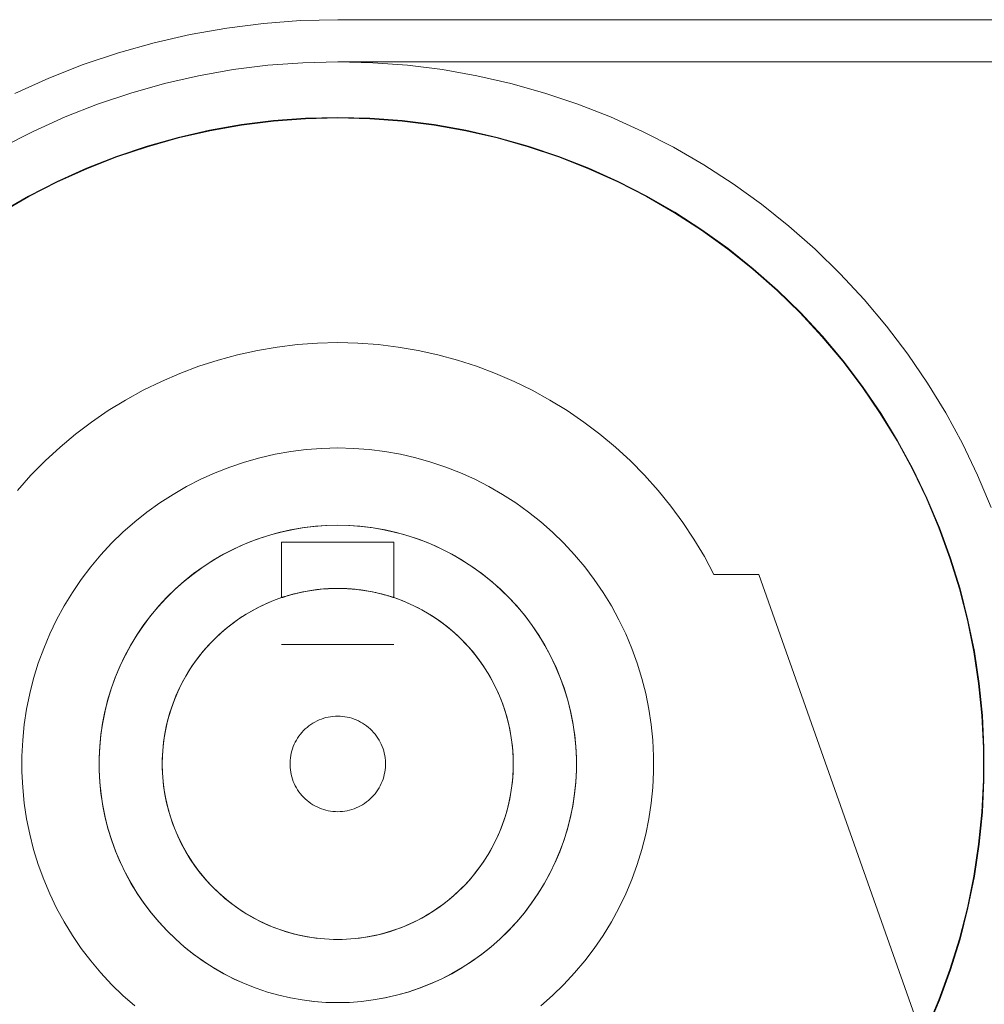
# Model space of a CAD drawing. Header units: millimetres. Extents: x -4395 to 65662, y -65530 to 6847.
# Tile 85 of 256: x 277 to 346, y -51776 to -51706. Entities that reach past the tile are written whole.
import ezdxf

# ---------------------------------------------------------------- set-up
doc = ezdxf.new("R2010")
doc.units = ezdxf.units.MM
doc.layers.add('R33_DET_lateral_C05', color=7, linetype='Continuous', lineweight=0)

msp = doc.modelspace()

# ---------------------------------------------------------------- linework, layer by layer
at = {"layer": 'R33_DET_lateral_C05'}
for p, q in [((292.101, -51706.592), (294.723, -51706.263)), ((294.723, -51706.263), (297.358, -51706.066)), ((300, -51706), (297.358, -51706.066)), ((300, -51706), (2800, -51706)), ((286.922, -51707.639), (289.498, -51707.051)), ((289.498, -51707.051), (292.101, -51706.592)), ((284.378, -51708.355), (286.922, -51707.639)), ((281.873, -51709.196), (284.378, -51708.355)), ((279.413, -51710.162), (281.873, -51709.196)), ((295.022, -51709.248), (297.508, -51709.062)), ((300, -51709), (297.508, -51709.062)), ((300, -51709), (302.492, -51709.062)), ((300, -51709), (2800, -51709)), ((302.492, -51709.062), (304.978, -51709.248)), ((290.093, -51709.991), (292.548, -51709.558)), ((292.548, -51709.558), (295.022, -51709.248)), ((304.978, -51709.248), (307.452, -51709.558)), ((307.452, -51709.558), (309.907, -51709.991)), ((277.004, -51711.249), (279.413, -51710.162)), ((285.262, -51711.221), (287.662, -51710.546)), ((287.662, -51710.546), (290.093, -51709.991)), ((309.907, -51709.991), (312.338, -51710.546)), ((312.338, -51710.546), (314.738, -51711.221)), ((282.899, -51712.015), (285.262, -51711.221)), ((314.738, -51711.221), (317.101, -51712.015)), ((280.578, -51712.926), (282.899, -51712.015)), ((317.101, -51712.015), (319.422, -51712.926)), ((278.306, -51713.952), (280.578, -51712.926)), ((293.138, -51713.474), (295.416, -51713.189)), ((293.144, -51713.514), (295.42, -51713.229)), ((295.416, -51713.189), (297.705, -51713.017)), ((295.42, -51713.229), (297.707, -51713.057)), ((300, -51712.96), (297.705, -51713.017)), ((300, -51713), (297.707, -51713.057)), ((300, -51712.96), (302.295, -51713.017)), ((300, -51713), (302.293, -51713.057)), ((302.293, -51713.057), (304.58, -51713.229)), ((302.295, -51713.017), (304.584, -51713.189)), ((304.58, -51713.229), (306.856, -51713.514)), ((304.584, -51713.189), (306.862, -51713.474)), ((319.422, -51712.926), (321.694, -51713.952)), ((276.087, -51715.089), (278.306, -51713.952)), ((288.639, -51714.384), (290.877, -51713.873)), ((288.649, -51714.422), (290.885, -51713.912)), ((290.877, -51713.873), (293.138, -51713.474)), ((290.885, -51713.912), (293.144, -51713.514)), ((306.856, -51713.514), (309.115, -51713.912)), ((306.862, -51713.474), (309.123, -51713.873)), ((309.115, -51713.912), (311.351, -51714.422)), ((309.123, -51713.873), (311.361, -51714.384)), ((321.694, -51713.952), (323.913, -51715.089)), ((286.429, -51715.005), (288.639, -51714.384)), ((286.441, -51715.044), (288.649, -51714.422)), ((311.351, -51714.422), (313.559, -51715.044)), ((311.361, -51714.384), (313.571, -51715.005)), ((284.253, -51715.737), (286.429, -51715.005)), ((284.267, -51715.774), (286.441, -51715.044)), ((313.559, -51715.044), (315.733, -51715.774)), ((313.571, -51715.005), (315.747, -51715.737)), ((323.913, -51715.089), (326.072, -51716.335)), ((282.116, -51716.575), (284.253, -51715.737)), ((282.132, -51716.612), (284.267, -51715.774)), ((315.733, -51715.774), (317.868, -51716.612)), ((315.747, -51715.737), (317.884, -51716.575)), ((280.024, -51717.519), (282.116, -51716.575)), ((280.041, -51717.555), (282.132, -51716.612)), ((317.868, -51716.612), (319.959, -51717.555)), ((317.884, -51716.575), (319.976, -51717.519)), ((326.072, -51716.335), (328.166, -51717.688)), ((277.981, -51718.567), (280.024, -51717.519)), ((278, -51718.602), (280.041, -51717.555)), ((319.959, -51717.555), (322, -51718.602)), ((319.976, -51717.519), (322.019, -51718.567)), ((328.166, -51717.688), (330.19, -51719.143)), ((275.993, -51719.714), (277.981, -51718.567)), ((276.014, -51719.749), (278, -51718.602)), ((322, -51718.602), (323.986, -51719.749)), ((322.019, -51718.567), (324.007, -51719.714)), ((324.007, -51719.714), (325.935, -51720.96)), ((330.19, -51719.143), (332.139, -51720.698)), ((323.986, -51719.749), (325.913, -51720.993)), ((325.913, -51720.993), (327.775, -51722.332)), ((325.935, -51720.96), (327.799, -51722.3)), ((332.139, -51720.698), (334.009, -51722.347)), ((327.775, -51722.332), (329.568, -51723.762)), ((327.799, -51722.3), (329.594, -51723.731)), ((334.009, -51722.347), (335.793, -51724.088)), ((329.568, -51723.762), (331.288, -51725.28)), ((329.594, -51723.731), (331.315, -51725.25)), ((335.793, -51724.088), (337.489, -51725.916)), ((331.288, -51725.28), (332.93, -51726.881)), ((331.315, -51725.25), (332.959, -51726.853)), ((337.489, -51725.916), (339.092, -51727.826)), ((332.93, -51726.881), (334.49, -51728.562)), ((332.959, -51726.853), (334.52, -51728.536)), ((339.092, -51727.826), (340.597, -51729.813)), ((334.49, -51728.562), (335.964, -51730.319)), ((334.52, -51728.536), (335.996, -51730.295)), ((292.869, -51729.86), (294.275, -51729.551)), ((294.275, -51729.551), (295.695, -51729.311)), ((295.695, -51729.311), (297.124, -51729.138)), ((297.124, -51729.138), (298.561, -51729.035)), ((298.561, -51729.035), (300, -51729)), ((300, -51729), (301.439, -51729.035)), ((301.439, -51729.035), (302.876, -51729.138)), ((302.876, -51729.138), (304.305, -51729.311)), ((304.305, -51729.311), (305.725, -51729.551)), ((305.725, -51729.551), (307.131, -51729.86)), ((290.108, -51730.678), (291.479, -51730.236)), ((291.479, -51730.236), (292.869, -51729.86)), ((307.131, -51729.86), (308.521, -51730.236)), ((308.521, -51730.236), (309.892, -51730.678)), ((340.597, -51729.813), (342.001, -51731.873)), ((288.761, -51731.185), (290.108, -51730.678)), ((309.892, -51730.678), (311.239, -51731.185)), ((335.964, -51730.319), (337.349, -51732.148)), ((335.996, -51730.295), (337.382, -51732.124)), ((287.439, -51731.756), (288.761, -51731.185)), ((311.239, -51731.185), (312.561, -51731.756)), ((286.146, -51732.39), (287.439, -51731.756)), ((312.561, -51731.756), (313.854, -51732.39)), ((337.349, -51732.148), (338.641, -51734.043)), ((337.382, -51732.124), (338.675, -51734.021)), ((342.001, -51731.873), (343.301, -51734)), ((284.885, -51733.086), (286.146, -51732.39)), ((313.854, -51732.39), (315.115, -51733.086)), ((283.659, -51733.841), (284.885, -51733.086)), ((315.115, -51733.086), (316.341, -51733.841)), ((282.471, -51734.654), (283.659, -51733.841)), ((316.341, -51733.841), (317.529, -51734.654)), ((338.641, -51734.043), (339.837, -51736)), ((338.675, -51734.021), (339.872, -51735.98)), ((343.301, -51734), (344.494, -51736.189)), ((281.323, -51735.523), (282.471, -51734.654)), ((317.529, -51734.654), (318.677, -51735.523)), ((280.218, -51736.446), (281.323, -51735.523)), ((318.677, -51735.523), (319.782, -51736.446)), ((279.159, -51737.421), (280.218, -51736.446)), ((297.76, -51736.612), (298.878, -51736.528)), ((300, -51736.5), (298.878, -51736.528)), ((300, -51736.5), (301.122, -51736.528)), ((301.122, -51736.528), (302.24, -51736.612)), ((319.782, -51736.446), (320.841, -51737.421)), ((339.837, -51736), (340.934, -51738.014)), ((339.872, -51735.98), (340.97, -51737.996)), ((344.494, -51736.189), (345.575, -51738.436)), ((293.368, -51737.5), (294.448, -51737.196)), ((294.448, -51737.196), (295.542, -51736.946)), ((295.542, -51736.946), (296.647, -51736.751)), ((296.647, -51736.751), (297.76, -51736.612)), ((302.24, -51736.612), (303.353, -51736.751)), ((303.353, -51736.751), (304.458, -51736.946)), ((304.458, -51736.946), (305.552, -51737.196)), ((305.552, -51737.196), (306.632, -51737.5)), ((278.147, -51738.446), (279.159, -51737.421)), ((291.26, -51738.267), (292.305, -51737.857)), ((292.305, -51737.857), (293.368, -51737.5)), ((306.632, -51737.5), (307.695, -51737.857)), ((307.695, -51737.857), (308.74, -51738.267)), ((320.841, -51737.421), (321.853, -51738.446)), ((277.186, -51739.519), (278.147, -51738.446)), ((290.238, -51738.728), (291.26, -51738.267)), ((308.74, -51738.267), (309.762, -51738.728)), ((321.853, -51738.446), (322.814, -51739.519)), ((340.934, -51738.014), (341.929, -51740.081)), ((340.97, -51737.996), (341.966, -51740.064)), ((345.575, -51738.436), (346.544, -51740.733)), ((288.268, -51739.801), (289.239, -51739.24)), ((289.239, -51739.24), (290.238, -51738.728)), ((309.762, -51738.728), (310.761, -51739.24)), ((310.761, -51739.24), (311.732, -51739.801)), ((287.325, -51740.41), (288.268, -51739.801)), ((311.732, -51739.801), (312.675, -51740.41)), ((322.814, -51739.519), (323.722, -51740.636)), ((341.966, -51740.064), (342.857, -51742.18)), ((286.414, -51741.065), (287.325, -51740.41)), ((312.675, -51740.41), (313.586, -51741.065)), ((323.722, -51740.636), (324.576, -51741.795)), ((341.929, -51740.081), (342.82, -51742.194)), ((285.537, -51741.764), (286.414, -51741.065)), ((313.586, -51741.065), (314.463, -51741.764)), ((284.696, -51742.506), (285.537, -51741.764)), ((296.845, -51742.295), (297.628, -51742.166)), ((297.466, -51742.19), (298.307, -51742.084)), ((297.628, -51742.166), (298.416, -51742.074)), ((298.307, -51742.084), (299.153, -51742.021)), ((298.416, -51742.074), (299.207, -51742.019)), ((300, -51742), (299.153, -51742.021)), ((300, -51742), (299.207, -51742.019)), ((300, -51742), (300.793, -51742.019)), ((300, -51742), (300.847, -51742.021)), ((300.793, -51742.019), (301.584, -51742.074)), ((300.847, -51742.021), (301.693, -51742.084)), ((301.584, -51742.074), (302.372, -51742.166)), ((301.693, -51742.084), (302.534, -51742.19)), ((302.372, -51742.166), (303.155, -51742.295)), ((314.463, -51741.764), (315.304, -51742.506)), ((324.576, -51741.795), (325.373, -51742.994)), ((283.893, -51743.29), (284.696, -51742.506)), ((294.186, -51743.025), (294.989, -51742.755)), ((294.546, -51742.899), (295.303, -51742.662)), ((294.989, -51742.755), (295.805, -51742.526)), ((295.303, -51742.662), (296.07, -51742.461)), ((295.805, -51742.526), (296.632, -51742.337)), ((296.07, -51742.461), (296.845, -51742.295)), ((296.632, -51742.337), (297.466, -51742.19)), ((302.534, -51742.19), (303.368, -51742.337)), ((303.155, -51742.295), (303.93, -51742.461)), ((303.368, -51742.337), (304.195, -51742.526)), ((303.93, -51742.461), (304.697, -51742.662)), ((304.195, -51742.526), (305.011, -51742.755)), ((304.697, -51742.662), (305.454, -51742.899)), ((305.011, -51742.755), (305.814, -51743.025)), ((315.304, -51742.506), (316.107, -51743.29)), ((342.82, -51742.194), (343.605, -51744.35)), ((342.857, -51742.18), (343.643, -51744.337)), ((283.13, -51744.112), (283.893, -51743.29)), ((292.352, -51743.817), (293.069, -51743.477)), ((292.624, -51743.684), (293.397, -51743.335)), ((293.069, -51743.477), (293.801, -51743.171)), ((293.397, -51743.335), (294.186, -51743.025)), ((293.801, -51743.171), (294.546, -51742.899)), ((296, -51747.157), (296, -51743.2)), ((304, -51743.2), (296, -51743.2)), ((304, -51747.157), (304, -51743.2)), ((305.454, -51742.899), (306.199, -51743.171)), ((305.814, -51743.025), (306.603, -51743.335)), ((306.199, -51743.171), (306.931, -51743.477)), ((306.603, -51743.335), (307.376, -51743.684)), ((306.931, -51743.477), (307.648, -51743.817)), ((316.107, -51743.29), (316.87, -51744.112)), ((325.373, -51742.994), (326.112, -51744.23)), ((282.409, -51744.971), (283.13, -51744.112)), ((290.971, -51744.596), (291.653, -51744.19)), ((291.136, -51744.494), (291.87, -51744.07)), ((291.653, -51744.19), (292.352, -51743.817)), ((291.87, -51744.07), (292.624, -51743.684)), ((307.376, -51743.684), (308.13, -51744.07)), ((307.648, -51743.817), (308.347, -51744.19)), ((308.13, -51744.07), (308.864, -51744.494)), ((308.347, -51744.19), (309.029, -51744.596)), ((316.87, -51744.112), (317.591, -51744.971)), ((326.791, -51745.5), (326.112, -51744.23)), ((281.731, -51745.866), (282.409, -51744.971)), ((289.735, -51745.449), (290.424, -51744.954)), ((290.309, -51745.033), (290.971, -51744.596)), ((290.424, -51744.954), (291.136, -51744.494)), ((308.864, -51744.494), (309.576, -51744.954)), ((309.029, -51744.596), (309.691, -51745.033)), ((309.576, -51744.954), (310.265, -51745.449)), ((317.591, -51744.971), (318.269, -51745.866)), ((343.605, -51744.35), (344.281, -51746.541)), ((343.643, -51744.337), (344.319, -51746.531)), ((289.009, -51746.031), (289.668, -51745.5)), ((289.073, -51745.977), (289.735, -51745.449)), ((289.668, -51745.5), (290.309, -51745.033)), ((310.332, -51745.5), (309.691, -51745.033)), ((310.265, -51745.449), (310.927, -51745.977)), ((310.332, -51745.5), (310.991, -51746.031)), ((326.791, -51745.5), (330, -51745.5)), ((342, -51779.5), (330, -51745.5)), ((281.099, -51746.793), (281.731, -51745.866)), ((288.378, -51746.594), (289.009, -51746.031)), ((288.437, -51746.538), (289.073, -51745.977)), ((310.927, -51745.977), (311.563, -51746.538)), ((310.991, -51746.031), (311.622, -51746.594)), ((318.269, -51745.866), (318.901, -51746.793)), ((280.514, -51747.75), (281.099, -51746.793)), ((287.775, -51747.187), (288.378, -51746.594)), ((287.83, -51747.13), (288.437, -51746.538)), ((295.725, -51747.254), (296.316, -51747.055)), ((296.191, -51747.095), (296.25, -51747.076)), ((296.24, -51747.079), (296.199, -51747.092)), ((296.285, -51747.065), (296.24, -51747.079)), ((296.25, -51747.076), (296.316, -51747.055)), ((296.334, -51747.05), (296.285, -51747.065)), ((296.316, -51747.055), (296.916, -51746.887)), ((296.316, -51747.055), (296.391, -51747.032)), ((296.387, -51747.034), (296.334, -51747.05)), ((296.444, -51747.017), (296.387, -51747.034)), ((296.391, -51747.032), (296.474, -51747.008)), ((296.505, -51746.999), (296.444, -51747.017)), ((296.474, -51747.008), (296.566, -51746.981)), ((296.57, -51746.98), (296.505, -51746.999)), ((296.566, -51746.981), (296.665, -51746.953)), ((296.639, -51746.96), (296.57, -51746.98)), ((296.713, -51746.94), (296.639, -51746.96)), ((296.665, -51746.953), (296.773, -51746.924)), ((296.79, -51746.919), (296.713, -51746.94)), ((296.773, -51746.924), (296.89, -51746.893)), ((296.872, -51746.898), (296.79, -51746.919)), ((296.958, -51746.876), (296.872, -51746.898)), ((296.89, -51746.893), (297.016, -51746.861)), ((296.916, -51746.887), (297.523, -51746.748)), ((297.049, -51746.853), (296.958, -51746.876)), ((297.016, -51746.861), (297.151, -51746.829)), ((297.143, -51746.831), (297.049, -51746.853)), ((297.243, -51746.808), (297.143, -51746.831)), ((297.151, -51746.829), (297.295, -51746.796)), ((297.348, -51746.785), (297.243, -51746.808)), ((297.295, -51746.796), (297.433, -51746.766)), ((297.457, -51746.761), (297.348, -51746.785)), ((297.433, -51746.766), (297.563, -51746.74)), ((297.573, -51746.738), (297.457, -51746.761)), ((297.523, -51746.748), (298.137, -51746.64)), ((297.563, -51746.74), (297.7, -51746.713)), ((297.693, -51746.715), (297.573, -51746.738)), ((297.818, -51746.692), (297.693, -51746.715)), ((297.7, -51746.713), (297.843, -51746.688)), ((297.948, -51746.67), (297.818, -51746.692)), ((297.843, -51746.688), (297.992, -51746.662)), ((298.083, -51746.648), (297.948, -51746.67)), ((297.992, -51746.662), (298.147, -51746.638)), ((298.222, -51746.627), (298.083, -51746.648)), ((298.137, -51746.64), (298.755, -51746.562)), ((298.147, -51746.638), (298.308, -51746.615)), ((298.366, -51746.607), (298.222, -51746.627)), ((298.308, -51746.615), (298.476, -51746.593)), ((298.514, -51746.589), (298.366, -51746.607)), ((298.476, -51746.593), (298.649, -51746.573)), ((298.666, -51746.571), (298.514, -51746.589)), ((298.649, -51746.573), (298.828, -51746.555)), ((298.822, -51746.556), (298.666, -51746.571)), ((298.755, -51746.562), (299.377, -51746.516)), ((298.981, -51746.542), (298.822, -51746.556)), ((298.828, -51746.555), (299.013, -51746.539)), ((299.144, -51746.529), (298.981, -51746.542)), ((299.013, -51746.539), (299.183, -51746.527)), ((299.31, -51746.519), (299.144, -51746.529)), ((299.183, -51746.527), (299.339, -51746.517)), ((299.479, -51746.511), (299.31, -51746.519)), ((299.339, -51746.517), (299.497, -51746.51)), ((300, -51746.5), (299.377, -51746.516)), ((299.65, -51746.505), (299.479, -51746.511)), ((299.497, -51746.51), (299.657, -51746.505)), ((299.657, -51746.505), (299.818, -51746.501)), ((299.818, -51746.501), (299.909, -51746.5)), ((300, -51746.5), (299.824, -51746.501)), ((300, -51746.5), (299.909, -51746.5)), ((300, -51746.5), (300.176, -51746.501)), ((300, -51746.5), (300.623, -51746.516)), ((300, -51746.5), (300.085, -51746.5)), ((300.17, -51746.501), (300.085, -51746.5)), ((300.332, -51746.504), (300.17, -51746.501)), ((300.176, -51746.501), (300.351, -51746.505)), ((300.492, -51746.51), (300.332, -51746.504)), ((300.351, -51746.505), (300.525, -51746.511)), ((300.65, -51746.517), (300.492, -51746.51)), ((300.525, -51746.511), (300.696, -51746.519)), ((300.623, -51746.516), (301.245, -51746.562)), ((300.806, -51746.526), (300.65, -51746.517)), ((300.696, -51746.519), (300.865, -51746.53)), ((300.976, -51746.538), (300.806, -51746.526)), ((300.865, -51746.53), (301.03, -51746.543)), ((301.161, -51746.554), (300.976, -51746.538)), ((301.03, -51746.543), (301.193, -51746.557)), ((301.341, -51746.572), (301.161, -51746.554)), ((301.193, -51746.557), (301.351, -51746.573)), ((301.245, -51746.562), (301.863, -51746.64)), ((301.516, -51746.592), (301.341, -51746.572)), ((301.351, -51746.573), (301.505, -51746.591)), ((301.505, -51746.591), (301.655, -51746.61)), ((301.686, -51746.614), (301.516, -51746.592)), ((301.655, -51746.61), (301.799, -51746.63)), ((301.85, -51746.638), (301.686, -51746.614)), ((301.799, -51746.63), (301.939, -51746.651)), ((302.007, -51746.662), (301.85, -51746.638)), ((301.863, -51746.64), (302.477, -51746.748)), ((301.939, -51746.651), (302.073, -51746.673)), ((302.158, -51746.688), (302.007, -51746.662)), ((302.073, -51746.673), (302.202, -51746.696)), ((302.303, -51746.714), (302.158, -51746.688)), ((302.202, -51746.696), (302.327, -51746.718)), ((302.441, -51746.741), (302.303, -51746.714)), ((302.327, -51746.718), (302.446, -51746.742)), ((302.571, -51746.767), (302.441, -51746.741)), ((302.446, -51746.742), (302.561, -51746.765)), ((302.477, -51746.748), (303.084, -51746.887)), ((302.561, -51746.765), (302.671, -51746.789)), ((302.708, -51746.797), (302.571, -51746.767)), ((302.671, -51746.789), (302.776, -51746.812)), ((302.852, -51746.83), (302.708, -51746.797)), ((302.776, -51746.812), (302.877, -51746.835)), ((302.986, -51746.862), (302.852, -51746.83)), ((302.877, -51746.835), (302.972, -51746.859)), ((302.972, -51746.859), (303.064, -51746.881)), ((303.112, -51746.893), (302.986, -51746.862)), ((303.064, -51746.881), (303.15, -51746.904)), ((303.084, -51746.887), (303.684, -51747.055)), ((303.228, -51746.924), (303.112, -51746.893)), ((303.15, -51746.904), (303.233, -51746.925)), ((303.336, -51746.953), (303.228, -51746.924)), ((303.233, -51746.925), (303.311, -51746.946)), ((303.311, -51746.946), (303.384, -51746.967)), ((303.436, -51746.981), (303.336, -51746.953)), ((303.384, -51746.967), (303.453, -51746.986)), ((303.527, -51747.008), (303.436, -51746.981)), ((303.453, -51746.986), (303.518, -51747.005)), ((303.518, -51747.005), (303.579, -51747.023)), ((303.61, -51747.033), (303.527, -51747.008)), ((303.579, -51747.023), (303.636, -51747.04)), ((303.685, -51747.055), (303.61, -51747.033)), ((303.636, -51747.04), (303.688, -51747.056)), ((303.684, -51747.055), (304.275, -51747.254)), ((303.751, -51747.076), (303.685, -51747.055)), ((303.688, -51747.056), (303.736, -51747.071)), ((303.736, -51747.071), (303.78, -51747.085)), ((303.81, -51747.095), (303.751, -51747.076)), ((311.563, -51746.538), (312.17, -51747.13)), ((311.622, -51746.594), (312.225, -51747.187)), ((318.901, -51746.793), (319.486, -51747.75)), ((344.281, -51746.541), (344.847, -51748.764)), ((344.319, -51746.531), (344.886, -51748.755)), ((279.978, -51748.735), (280.514, -51747.75)), ((286.709, -51748.401), (287.254, -51747.751)), ((287.202, -51747.81), (287.775, -51747.187)), ((287.254, -51747.751), (287.83, -51747.13)), ((294.022, -51748.022), (294.576, -51747.738)), ((294.281, -51747.885), (294.841, -51747.614)), ((294.576, -51747.738), (295.145, -51747.482)), ((294.841, -51747.614), (295.415, -51747.371)), ((295.145, -51747.482), (295.725, -51747.254)), ((295.415, -51747.371), (296, -51747.157)), ((296.004, -51747.156), (296.016, -51747.152)), ((296.02, -51747.151), (296.009, -51747.154)), ((296.016, -51747.152), (296.035, -51747.146)), ((296.034, -51747.146), (296.02, -51747.151)), ((296.052, -51747.14), (296.034, -51747.146)), ((296.035, -51747.146), (296.062, -51747.136)), ((296.073, -51747.133), (296.052, -51747.14)), ((296.062, -51747.136), (296.097, -51747.125)), ((296.099, -51747.124), (296.073, -51747.133)), ((296.097, -51747.125), (296.14, -51747.111)), ((296.128, -51747.115), (296.099, -51747.124)), ((296.162, -51747.104), (296.128, -51747.115)), ((296.14, -51747.111), (296.191, -51747.095)), ((296.199, -51747.092), (296.162, -51747.104)), ((303.78, -51747.085), (303.82, -51747.098)), ((303.86, -51747.111), (303.81, -51747.095)), ((303.82, -51747.098), (303.856, -51747.11)), ((303.856, -51747.11), (303.888, -51747.12)), ((303.903, -51747.125), (303.86, -51747.111)), ((303.888, -51747.12), (303.916, -51747.129)), ((303.938, -51747.137), (303.903, -51747.125)), ((303.916, -51747.129), (303.94, -51747.137)), ((303.965, -51747.146), (303.938, -51747.137)), ((303.94, -51747.137), (303.96, -51747.144)), ((303.96, -51747.144), (303.976, -51747.149)), ((303.984, -51747.152), (303.965, -51747.146)), ((303.976, -51747.149), (303.988, -51747.153)), ((303.996, -51747.156), (303.984, -51747.152)), ((304, -51747.157), (304.585, -51747.371)), ((304.275, -51747.254), (304.855, -51747.482)), ((304.585, -51747.371), (305.159, -51747.614)), ((304.855, -51747.482), (305.424, -51747.738)), ((305.159, -51747.614), (305.719, -51747.885)), ((305.424, -51747.738), (305.978, -51748.022)), ((312.17, -51747.13), (312.746, -51747.751)), ((312.225, -51747.187), (312.798, -51747.81)), ((312.746, -51747.751), (313.291, -51748.401)), ((319.486, -51747.75), (320.022, -51748.735)), ((286.154, -51749.137), (286.662, -51748.46)), ((286.197, -51749.076), (286.709, -51748.401)), ((286.662, -51748.46), (287.202, -51747.81)), ((292.958, -51748.672), (293.482, -51748.334)), ((293.203, -51748.51), (293.734, -51748.184)), ((293.482, -51748.334), (294.022, -51748.022)), ((293.734, -51748.184), (294.281, -51747.885)), ((305.719, -51747.885), (306.266, -51748.184)), ((305.978, -51748.022), (306.518, -51748.334)), ((306.266, -51748.184), (306.797, -51748.51)), ((306.518, -51748.334), (307.042, -51748.672)), ((312.798, -51747.81), (313.338, -51748.46)), ((313.291, -51748.401), (313.803, -51749.076)), ((313.338, -51748.46), (313.846, -51749.137)), ((279.491, -51749.746), (279.978, -51748.735)), ((285.68, -51749.838), (286.154, -51749.137)), ((285.72, -51749.777), (286.197, -51749.076)), ((291.965, -51749.424), (292.452, -51749.036)), ((292.193, -51749.238), (292.689, -51748.861)), ((292.452, -51749.036), (292.958, -51748.672)), ((292.689, -51748.861), (293.203, -51748.51)), ((306.797, -51748.51), (307.311, -51748.861)), ((307.042, -51748.672), (307.548, -51749.036)), ((307.311, -51748.861), (307.807, -51749.238)), ((307.548, -51749.036), (308.035, -51749.424)), ((313.803, -51749.076), (314.28, -51749.777)), ((313.846, -51749.137), (314.32, -51749.838)), ((320.022, -51748.735), (320.509, -51749.746)), ((344.847, -51748.764), (345.301, -51751.012)), ((344.886, -51748.755), (345.341, -51751.005)), ((279.055, -51750.78), (279.491, -51749.746)), ((285.242, -51750.562), (285.68, -51749.838)), ((285.278, -51750.5), (285.72, -51749.777)), ((291.052, -51750.272), (291.498, -51749.837)), ((291.26, -51750.063), (291.716, -51749.639)), ((291.498, -51749.837), (291.965, -51749.424)), ((291.716, -51749.639), (292.193, -51749.238)), ((307.807, -51749.238), (308.284, -51749.639)), ((308.035, -51749.424), (308.502, -51749.837)), ((308.284, -51749.639), (308.74, -51750.063)), ((308.502, -51749.837), (308.948, -51750.272)), ((314.28, -51749.777), (314.722, -51750.5)), ((314.32, -51749.838), (314.758, -51750.562)), ((320.509, -51749.746), (320.945, -51750.78)), ((284.841, -51751.306), (285.242, -51750.562)), ((284.872, -51751.244), (285.278, -51750.5)), ((290.414, -51750.977), (290.826, -51750.51)), ((290.628, -51750.729), (291.052, -51750.272)), ((290.826, -51750.51), (291.26, -51750.063)), ((296.019, -51750.5), (296.005, -51750.5)), ((296.043, -51750.5), (296.019, -51750.5)), ((296.077, -51750.5), (296.043, -51750.5)), ((296.045, -51750.5), (296.079, -51750.5)), ((296.12, -51750.5), (296.077, -51750.5)), ((296.079, -51750.5), (296.124, -51750.5)), ((296.172, -51750.5), (296.12, -51750.5)), ((296.124, -51750.5), (296.178, -51750.5)), ((296.234, -51750.5), (296.172, -51750.5)), ((296.178, -51750.5), (296.241, -51750.5)), ((296.304, -51750.5), (296.234, -51750.5)), ((296.241, -51750.5), (296.314, -51750.5)), ((296.384, -51750.5), (296.304, -51750.5)), ((296.314, -51750.5), (296.396, -51750.5)), ((296.472, -51750.5), (296.384, -51750.5)), ((296.396, -51750.5), (296.487, -51750.5)), ((296.569, -51750.5), (296.472, -51750.5)), ((296.487, -51750.5), (296.587, -51750.5)), ((296.674, -51750.5), (296.569, -51750.5)), ((296.587, -51750.5), (296.695, -51750.5)), ((296.787, -51750.5), (296.674, -51750.5)), ((296.695, -51750.5), (296.811, -51750.5)), ((296.908, -51750.5), (296.787, -51750.5)), ((296.811, -51750.5), (296.936, -51750.5)), ((297.036, -51750.5), (296.908, -51750.5)), ((296.936, -51750.5), (297.068, -51750.5)), ((297.172, -51750.5), (297.036, -51750.5)), ((297.068, -51750.5), (297.207, -51750.5)), ((297.314, -51750.5), (297.172, -51750.5)), ((297.207, -51750.5), (297.353, -51750.5)), ((297.462, -51750.5), (297.314, -51750.5)), ((297.353, -51750.5), (297.506, -51750.5)), ((297.617, -51750.5), (297.462, -51750.5)), ((297.506, -51750.5), (297.665, -51750.5)), ((297.778, -51750.5), (297.617, -51750.5)), ((297.665, -51750.5), (297.83, -51750.5)), ((297.944, -51750.5), (297.778, -51750.5)), ((297.83, -51750.5), (298, -51750.5)), ((298.114, -51750.5), (297.944, -51750.5)), ((298, -51750.5), (298.175, -51750.5)), ((298.29, -51750.5), (298.114, -51750.5)), ((298.175, -51750.5), (298.355, -51750.5)), ((298.469, -51750.5), (298.29, -51750.5)), ((298.355, -51750.5), (298.539, -51750.5)), ((298.652, -51750.5), (298.469, -51750.5)), ((298.539, -51750.5), (298.726, -51750.5)), ((298.839, -51750.5), (298.652, -51750.5)), ((298.726, -51750.5), (298.917, -51750.5)), ((299.028, -51750.5), (298.839, -51750.5)), ((298.917, -51750.5), (299.11, -51750.5)), ((299.22, -51750.5), (299.028, -51750.5)), ((299.11, -51750.5), (299.305, -51750.5)), ((299.413, -51750.5), (299.22, -51750.5)), ((299.305, -51750.5), (299.503, -51750.5)), ((299.608, -51750.5), (299.413, -51750.5)), ((299.503, -51750.5), (299.701, -51750.5)), ((299.804, -51750.5), (299.608, -51750.5)), ((299.701, -51750.5), (299.9, -51750.5)), ((300, -51750.5), (299.804, -51750.5)), ((299.9, -51750.5), (300.1, -51750.5)), ((300, -51750.5), (300.196, -51750.5)), ((300.1, -51750.5), (300.299, -51750.5)), ((300.392, -51750.5), (300.196, -51750.5)), ((300.299, -51750.5), (300.497, -51750.5)), ((300.587, -51750.5), (300.392, -51750.5)), ((300.497, -51750.5), (300.695, -51750.5)), ((300.78, -51750.5), (300.587, -51750.5)), ((300.695, -51750.5), (300.89, -51750.5)), ((300.972, -51750.5), (300.78, -51750.5)), ((300.89, -51750.5), (301.083, -51750.5)), ((301.161, -51750.5), (300.972, -51750.5)), ((301.083, -51750.5), (301.274, -51750.5)), ((301.348, -51750.5), (301.161, -51750.5)), ((301.274, -51750.5), (301.461, -51750.5)), ((301.531, -51750.5), (301.348, -51750.5)), ((301.461, -51750.5), (301.645, -51750.5)), ((301.71, -51750.5), (301.531, -51750.5)), ((301.645, -51750.5), (301.825, -51750.5)), ((301.886, -51750.5), (301.71, -51750.5)), ((301.825, -51750.5), (302, -51750.5)), ((302.056, -51750.5), (301.886, -51750.5)), ((302, -51750.5), (302.17, -51750.5)), ((302.222, -51750.5), (302.056, -51750.5)), ((302.17, -51750.5), (302.335, -51750.5)), ((302.383, -51750.5), (302.222, -51750.5)), ((302.335, -51750.5), (302.494, -51750.5)), ((302.538, -51750.5), (302.383, -51750.5)), ((302.494, -51750.5), (302.647, -51750.5)), ((302.686, -51750.5), (302.538, -51750.5)), ((302.647, -51750.5), (302.793, -51750.5)), ((302.828, -51750.5), (302.686, -51750.5)), ((302.793, -51750.5), (302.932, -51750.5)), ((302.964, -51750.5), (302.828, -51750.5)), ((302.932, -51750.5), (303.064, -51750.5)), ((303.092, -51750.5), (302.964, -51750.5)), ((303.064, -51750.5), (303.189, -51750.5)), ((303.213, -51750.5), (303.092, -51750.5)), ((303.189, -51750.5), (303.305, -51750.5)), ((303.326, -51750.5), (303.213, -51750.5)), ((303.305, -51750.5), (303.413, -51750.5)), ((303.431, -51750.5), (303.326, -51750.5)), ((303.413, -51750.5), (303.513, -51750.5)), ((303.528, -51750.5), (303.431, -51750.5)), ((303.513, -51750.5), (303.604, -51750.5)), ((303.616, -51750.5), (303.528, -51750.5)), ((303.604, -51750.5), (303.686, -51750.5)), ((303.696, -51750.5), (303.616, -51750.5)), ((303.686, -51750.5), (303.759, -51750.5)), ((303.766, -51750.5), (303.696, -51750.5)), ((303.759, -51750.5), (303.822, -51750.5)), ((303.828, -51750.5), (303.766, -51750.5)), ((303.822, -51750.5), (303.876, -51750.5)), ((303.88, -51750.5), (303.828, -51750.5)), ((303.876, -51750.5), (303.921, -51750.5)), ((303.923, -51750.5), (303.88, -51750.5)), ((303.921, -51750.5), (303.955, -51750.5)), ((303.955, -51750.5), (303.98, -51750.5)), ((303.98, -51750.5), (303.995, -51750.5)), ((308.74, -51750.063), (309.174, -51750.51)), ((308.948, -51750.272), (309.372, -51750.729)), ((309.174, -51750.51), (309.586, -51750.977)), ((314.722, -51750.5), (315.128, -51751.244)), ((314.758, -51750.562), (315.159, -51751.306)), ((278.672, -51751.834), (279.055, -51750.78)), ((284.504, -51752.008), (284.872, -51751.244)), ((289.851, -51751.703), (290.227, -51751.206)), ((290.026, -51751.465), (290.414, -51750.977)), ((290.227, -51751.206), (290.628, -51750.729)), ((309.372, -51750.729), (309.773, -51751.206)), ((309.586, -51750.977), (309.974, -51751.465)), ((309.773, -51751.206), (310.149, -51751.703)), ((315.128, -51751.244), (315.496, -51752.008)), ((320.945, -51750.78), (321.328, -51751.834)), ((345.301, -51751.012), (345.643, -51753.28)), ((345.341, -51751.005), (345.683, -51753.275)), ((278.341, -51752.906), (278.672, -51751.834)), ((284.477, -51752.07), (284.841, -51751.306)), ((289.326, -51752.495), (289.663, -51751.971)), ((289.5, -51752.218), (289.851, -51751.703)), ((289.663, -51751.971), (290.026, -51751.465)), ((309.974, -51751.465), (310.337, -51751.971)), ((310.149, -51751.703), (310.5, -51752.218)), ((310.337, -51751.971), (310.674, -51752.495)), ((315.159, -51751.306), (315.523, -51752.07)), ((321.328, -51751.834), (321.659, -51752.906)), ((284.151, -51752.851), (284.477, -51752.07)), ((284.175, -51752.789), (284.504, -51752.008)), ((289.015, -51753.035), (289.326, -51752.495)), ((289.175, -51752.75), (289.5, -51752.218)), ((310.5, -51752.218), (310.825, -51752.75)), ((310.674, -51752.495), (310.985, -51753.035)), ((315.496, -51752.008), (315.825, -51752.789)), ((315.523, -51752.07), (315.849, -51752.851)), ((278.064, -51753.993), (278.341, -51752.906)), ((283.865, -51753.647), (284.151, -51752.851)), ((283.885, -51753.586), (284.175, -51752.789)), ((288.606, -51753.859), (288.877, -51753.297)), ((288.732, -51753.589), (289.015, -51753.035)), ((288.877, -51753.297), (289.175, -51752.75)), ((310.825, -51752.75), (311.123, -51753.297)), ((310.985, -51753.035), (311.268, -51753.589)), ((311.123, -51753.297), (311.394, -51753.859)), ((315.825, -51752.789), (316.115, -51753.586)), ((315.849, -51752.851), (316.135, -51753.647)), ((321.659, -51752.906), (321.936, -51753.993)), ((345.643, -51753.28), (345.871, -51755.562)), ((345.683, -51753.275), (345.911, -51755.559)), ((277.842, -51755.093), (278.064, -51753.993)), ((283.619, -51754.456), (283.865, -51753.647)), ((283.635, -51754.396), (283.885, -51753.586)), ((288.364, -51754.433), (288.606, -51753.859)), ((288.476, -51754.157), (288.732, -51753.589)), ((311.268, -51753.589), (311.524, -51754.157)), ((311.394, -51753.859), (311.636, -51754.433)), ((316.115, -51753.586), (316.365, -51754.396)), ((316.135, -51753.647), (316.381, -51754.456)), ((321.936, -51753.993), (322.158, -51755.093)), ((283.413, -51755.277), (283.619, -51754.456)), ((283.426, -51755.217), (283.635, -51754.396)), ((288.051, -51755.328), (288.249, -51754.738)), ((288.151, -51755.019), (288.364, -51754.433)), ((288.249, -51754.738), (288.476, -51754.157)), ((311.524, -51754.157), (311.751, -51754.738)), ((311.636, -51754.433), (311.849, -51755.019)), ((311.751, -51754.738), (311.949, -51755.328)), ((316.365, -51754.396), (316.574, -51755.217)), ((316.381, -51754.456), (316.587, -51755.277)), ((277.675, -51756.202), (277.842, -51755.093)), ((283.248, -51756.106), (283.413, -51755.277)), ((283.258, -51756.048), (283.426, -51755.217)), ((287.883, -51755.928), (288.051, -51755.328)), ((287.967, -51755.614), (288.151, -51755.019)), ((311.849, -51755.019), (312.033, -51755.614)), ((311.949, -51755.328), (312.117, -51755.928)), ((316.574, -51755.217), (316.742, -51756.048)), ((316.587, -51755.277), (316.752, -51756.106)), ((322.158, -51755.093), (322.325, -51756.202)), ((283.125, -51756.943), (283.248, -51756.106)), ((283.132, -51756.886), (283.258, -51756.048)), ((287.745, -51756.535), (287.883, -51755.928)), ((287.813, -51756.218), (287.967, -51755.614)), ((297.947, -51756.29), (298.085, -51756.191)), ((298.085, -51756.191), (298.227, -51756.099)), ((298.227, -51756.099), (298.374, -51756.014)), ((298.374, -51756.014), (298.525, -51755.937)), ((298.525, -51755.937), (298.679, -51755.867)), ((298.679, -51755.867), (298.837, -51755.805)), ((298.837, -51755.805), (298.998, -51755.751)), ((298.998, -51755.751), (299.161, -51755.705)), ((299.161, -51755.705), (299.326, -51755.667)), ((299.326, -51755.667), (299.493, -51755.638)), ((299.493, -51755.638), (299.661, -51755.617)), ((299.661, -51755.617), (299.831, -51755.604)), ((300, -51755.6), (299.831, -51755.604)), ((300, -51755.6), (300.169, -51755.604)), ((300.169, -51755.604), (300.339, -51755.617)), ((300.339, -51755.617), (300.507, -51755.638)), ((300.507, -51755.638), (300.674, -51755.667)), ((300.674, -51755.667), (300.839, -51755.705)), ((300.839, -51755.705), (301.002, -51755.751)), ((301.002, -51755.751), (301.163, -51755.805)), ((301.163, -51755.805), (301.321, -51755.867)), ((301.321, -51755.867), (301.475, -51755.937)), ((301.475, -51755.937), (301.626, -51756.014)), ((301.626, -51756.014), (301.773, -51756.099)), ((301.773, -51756.099), (301.915, -51756.191)), ((301.915, -51756.191), (302.053, -51756.29)), ((312.033, -51755.614), (312.187, -51756.218)), ((312.117, -51755.928), (312.255, -51756.535)), ((316.742, -51756.048), (316.868, -51756.886)), ((316.752, -51756.106), (316.875, -51756.943)), ((345.871, -51755.562), (345.986, -51757.853)), ((345.911, -51755.559), (346.026, -51757.852)), ((277.563, -51757.319), (277.675, -51756.202)), ((283.048, -51757.73), (283.132, -51756.886)), ((287.597, -51757.446), (287.69, -51756.829)), ((287.638, -51757.149), (287.745, -51756.535)), ((287.69, -51756.829), (287.813, -51756.218)), ((297.239, -51757.015), (297.342, -51756.88)), ((297.342, -51756.88), (297.451, -51756.75)), ((297.451, -51756.75), (297.566, -51756.626)), ((297.566, -51756.626), (297.687, -51756.508)), ((297.687, -51756.508), (297.815, -51756.395)), ((297.815, -51756.395), (297.947, -51756.29)), ((302.053, -51756.29), (302.185, -51756.395)), ((302.185, -51756.395), (302.313, -51756.508)), ((302.313, -51756.508), (302.434, -51756.626)), ((302.434, -51756.626), (302.549, -51756.75)), ((302.549, -51756.75), (302.658, -51756.88)), ((302.658, -51756.88), (302.761, -51757.015)), ((312.187, -51756.218), (312.31, -51756.829)), ((312.255, -51756.535), (312.362, -51757.149)), ((312.31, -51756.829), (312.403, -51757.446)), ((316.868, -51756.886), (316.952, -51757.73)), ((322.325, -51756.202), (322.437, -51757.319)), ((277.507, -51758.439), (277.563, -51757.319)), ((283.043, -51757.785), (283.125, -51756.943)), ((287.535, -51758.066), (287.597, -51757.446)), ((287.561, -51757.767), (287.638, -51757.149)), ((296.835, -51757.758), (296.901, -51757.602)), ((296.901, -51757.602), (296.974, -51757.449)), ((296.974, -51757.449), (297.056, -51757.3)), ((297.056, -51757.3), (297.144, -51757.155)), ((297.144, -51757.155), (297.239, -51757.015)), ((302.761, -51757.015), (302.856, -51757.155)), ((302.856, -51757.155), (302.944, -51757.3)), ((302.944, -51757.3), (303.026, -51757.449)), ((303.026, -51757.449), (303.099, -51757.602)), ((303.099, -51757.602), (303.165, -51757.758)), ((312.362, -51757.149), (312.439, -51757.767)), ((312.403, -51757.446), (312.465, -51758.066)), ((316.875, -51756.943), (316.957, -51757.785)), ((322.437, -51757.319), (322.493, -51758.439)), ((283.004, -51758.63), (283.043, -51757.785)), ((283.005, -51758.576), (283.048, -51757.73)), ((287.504, -51758.688), (287.535, -51758.066)), ((287.515, -51758.388), (287.561, -51757.767)), ((296.652, -51758.41), (296.685, -51758.243)), ((296.685, -51758.243), (296.727, -51758.079)), ((296.727, -51758.079), (296.777, -51757.917)), ((296.777, -51757.917), (296.835, -51757.758)), ((303.165, -51757.758), (303.223, -51757.917)), ((303.223, -51757.917), (303.273, -51758.079)), ((303.273, -51758.079), (303.315, -51758.243)), ((303.315, -51758.243), (303.348, -51758.41)), ((312.439, -51757.767), (312.485, -51758.388)), ((312.465, -51758.066), (312.496, -51758.688)), ((316.952, -51757.73), (316.995, -51758.576)), ((316.957, -51757.785), (316.996, -51758.63)), ((345.986, -51757.853), (345.986, -51760.147)), ((346.026, -51757.852), (346.026, -51760.148)), ((277.507, -51759.561), (277.507, -51758.439)), ((283.007, -51759.476), (283.004, -51758.63)), ((283.005, -51759.424), (283.005, -51758.576)), ((287.5, -51759.011), (287.515, -51758.388)), ((287.504, -51759.312), (287.504, -51758.688)), ((296.601, -51758.915), (296.61, -51758.746)), ((296.601, -51759.085), (296.601, -51758.915)), ((296.61, -51758.746), (296.626, -51758.577)), ((296.626, -51758.577), (296.652, -51758.41)), ((303.348, -51758.41), (303.374, -51758.577)), ((303.374, -51758.577), (303.39, -51758.746)), ((303.39, -51758.746), (303.399, -51758.915)), ((303.399, -51758.915), (303.399, -51759.085)), ((312.485, -51758.388), (312.5, -51759.011)), ((312.496, -51758.688), (312.496, -51759.312)), ((316.996, -51758.63), (316.993, -51759.476)), ((316.995, -51758.576), (316.995, -51759.424)), ((322.493, -51758.439), (322.493, -51759.561)), ((277.563, -51760.681), (277.507, -51759.561)), ((283.048, -51760.27), (283.005, -51759.424)), ((283.051, -51760.321), (283.007, -51759.476)), ((287.516, -51759.634), (287.5, -51759.011)), ((287.535, -51759.934), (287.504, -51759.312)), ((287.563, -51760.255), (287.516, -51759.634)), ((296.61, -51759.254), (296.601, -51759.085)), ((296.626, -51759.423), (296.61, -51759.254)), ((296.652, -51759.59), (296.626, -51759.423)), ((296.685, -51759.757), (296.652, -51759.59)), ((303.348, -51759.59), (303.315, -51759.757)), ((303.374, -51759.423), (303.348, -51759.59)), ((303.39, -51759.254), (303.374, -51759.423)), ((303.399, -51759.085), (303.39, -51759.254)), ((312.484, -51759.634), (312.437, -51760.255)), ((312.496, -51759.312), (312.465, -51759.934)), ((312.5, -51759.011), (312.484, -51759.634)), ((316.993, -51759.476), (316.949, -51760.321)), ((316.995, -51759.424), (316.952, -51760.27)), ((322.493, -51759.561), (322.437, -51760.681)), ((283.132, -51761.114), (283.048, -51760.27)), ((283.138, -51761.163), (283.051, -51760.321)), ((287.597, -51760.554), (287.535, -51759.934)), ((287.641, -51760.873), (287.563, -51760.255)), ((296.727, -51759.921), (296.685, -51759.757)), ((296.777, -51760.083), (296.727, -51759.921)), ((296.835, -51760.242), (296.777, -51760.083)), ((296.901, -51760.398), (296.835, -51760.242)), ((296.974, -51760.551), (296.901, -51760.398)), ((303.099, -51760.398), (303.026, -51760.551)), ((303.165, -51760.242), (303.099, -51760.398)), ((303.223, -51760.083), (303.165, -51760.242)), ((303.273, -51759.921), (303.223, -51760.083)), ((303.315, -51759.757), (303.273, -51759.921)), ((312.437, -51760.255), (312.359, -51760.873)), ((312.465, -51759.934), (312.403, -51760.554)), ((316.949, -51760.321), (316.862, -51761.163)), ((316.952, -51760.27), (316.868, -51761.114)), ((345.986, -51760.147), (345.871, -51762.438)), ((346.026, -51760.148), (345.911, -51762.441)), ((277.675, -51761.798), (277.563, -51760.681)), ((287.69, -51761.171), (287.597, -51760.554)), ((287.75, -51761.486), (287.641, -51760.873)), ((297.056, -51760.7), (296.974, -51760.551)), ((297.144, -51760.845), (297.056, -51760.7)), ((297.239, -51760.985), (297.144, -51760.845)), ((297.342, -51761.12), (297.239, -51760.985)), ((302.761, -51760.985), (302.658, -51761.12)), ((302.856, -51760.845), (302.761, -51760.985)), ((302.944, -51760.7), (302.856, -51760.845)), ((303.026, -51760.551), (302.944, -51760.7)), ((312.359, -51760.873), (312.25, -51761.486)), ((312.403, -51760.554), (312.31, -51761.171)), ((322.437, -51760.681), (322.325, -51761.798)), ((277.842, -51762.907), (277.675, -51761.798)), ((283.258, -51761.952), (283.132, -51761.114)), ((283.267, -51761.999), (283.138, -51761.163)), ((287.813, -51761.782), (287.69, -51761.171)), ((287.889, -51762.094), (287.75, -51761.486)), ((287.967, -51762.386), (287.813, -51761.782)), ((297.451, -51761.25), (297.342, -51761.12)), ((297.566, -51761.374), (297.451, -51761.25)), ((297.687, -51761.492), (297.566, -51761.374)), ((297.815, -51761.605), (297.687, -51761.492)), ((297.947, -51761.71), (297.815, -51761.605)), ((298.085, -51761.809), (297.947, -51761.71)), ((302.053, -51761.71), (301.915, -51761.809)), ((302.185, -51761.605), (302.053, -51761.71)), ((302.313, -51761.492), (302.185, -51761.605)), ((302.434, -51761.374), (302.313, -51761.492)), ((302.549, -51761.25), (302.434, -51761.374)), ((302.658, -51761.12), (302.549, -51761.25)), ((312.187, -51761.782), (312.033, -51762.386)), ((312.25, -51761.486), (312.111, -51762.094)), ((312.31, -51761.171), (312.187, -51761.782)), ((316.862, -51761.163), (316.733, -51761.999)), ((316.868, -51761.114), (316.742, -51761.952)), ((322.325, -51761.798), (322.158, -51762.907)), ((283.426, -51762.783), (283.258, -51761.952)), ((283.436, -51762.827), (283.267, -51761.999)), ((288.058, -51762.693), (287.889, -51762.094)), ((288.151, -51762.981), (287.967, -51762.386)), ((298.227, -51761.901), (298.085, -51761.809)), ((298.374, -51761.986), (298.227, -51761.901)), ((298.525, -51762.063), (298.374, -51761.986)), ((298.679, -51762.133), (298.525, -51762.063)), ((298.837, -51762.195), (298.679, -51762.133)), ((298.998, -51762.249), (298.837, -51762.195)), ((299.161, -51762.295), (298.998, -51762.249)), ((299.326, -51762.333), (299.161, -51762.295)), ((299.493, -51762.362), (299.326, -51762.333)), ((299.661, -51762.383), (299.493, -51762.362)), ((299.831, -51762.396), (299.661, -51762.383)), ((300, -51762.4), (299.831, -51762.396)), ((300.169, -51762.396), (300, -51762.4)), ((300.339, -51762.383), (300.169, -51762.396)), ((300.507, -51762.362), (300.339, -51762.383)), ((300.674, -51762.333), (300.507, -51762.362)), ((300.839, -51762.295), (300.674, -51762.333)), ((301.002, -51762.249), (300.839, -51762.295)), ((301.163, -51762.195), (301.002, -51762.249)), ((301.321, -51762.133), (301.163, -51762.195)), ((301.475, -51762.063), (301.321, -51762.133)), ((301.626, -51761.986), (301.475, -51762.063)), ((301.773, -51761.901), (301.626, -51761.986)), ((301.915, -51761.809), (301.773, -51761.901)), ((312.033, -51762.386), (311.849, -51762.981)), ((312.111, -51762.094), (311.942, -51762.693)), ((316.733, -51761.999), (316.564, -51762.827)), ((316.742, -51761.952), (316.574, -51762.783)), ((345.871, -51762.438), (345.643, -51764.72)), ((345.911, -51762.441), (345.683, -51764.725)), ((278.064, -51764.007), (277.842, -51762.907)), ((283.635, -51763.604), (283.426, -51762.783)), ((283.647, -51763.647), (283.436, -51762.827)), ((288.257, -51763.283), (288.058, -51762.693)), ((288.364, -51763.567), (288.151, -51762.981)), ((311.849, -51762.981), (311.636, -51763.567)), ((311.942, -51762.693), (311.743, -51763.283)), ((316.564, -51762.827), (316.353, -51763.647)), ((316.574, -51762.783), (316.365, -51763.604)), ((322.158, -51762.907), (321.936, -51764.007)), ((283.885, -51764.414), (283.635, -51763.604)), ((283.899, -51764.454), (283.647, -51763.647)), ((288.485, -51763.863), (288.257, -51763.283)), ((288.606, -51764.141), (288.364, -51763.567)), ((288.741, -51764.431), (288.485, -51763.863)), ((311.515, -51763.863), (311.259, -51764.431)), ((311.636, -51763.567), (311.394, -51764.141)), ((311.743, -51763.283), (311.515, -51763.863)), ((316.353, -51763.647), (316.101, -51764.454)), ((316.365, -51763.604), (316.115, -51764.414)), ((278.341, -51765.094), (278.064, -51764.007)), ((284.175, -51765.211), (283.885, -51764.414)), ((284.19, -51765.249), (283.899, -51764.454)), ((288.877, -51764.703), (288.606, -51764.141)), ((289.026, -51764.985), (288.741, -51764.431)), ((311.259, -51764.431), (310.974, -51764.985)), ((311.394, -51764.141), (311.123, -51764.703)), ((316.101, -51764.454), (315.81, -51765.249)), ((316.115, -51764.414), (315.825, -51765.211)), ((321.936, -51764.007), (321.659, -51765.094)), ((278.672, -51766.166), (278.341, -51765.094)), ((284.504, -51765.992), (284.175, -51765.211)), ((284.52, -51766.027), (284.19, -51765.249)), ((289.175, -51765.25), (288.877, -51764.703)), ((289.338, -51765.524), (289.026, -51764.985)), ((289.5, -51765.782), (289.175, -51765.25)), ((310.825, -51765.25), (310.5, -51765.782)), ((310.974, -51764.985), (310.662, -51765.524)), ((311.123, -51764.703), (310.825, -51765.25)), ((315.81, -51765.249), (315.48, -51766.027)), ((315.825, -51765.211), (315.496, -51765.992)), ((321.659, -51765.094), (321.328, -51766.166)), ((345.643, -51764.72), (345.301, -51766.988)), ((345.683, -51764.725), (345.341, -51766.995)), ((284.872, -51766.756), (284.504, -51765.992)), ((289.676, -51766.047), (289.338, -51765.524)), ((289.851, -51766.297), (289.5, -51765.782)), ((310.5, -51765.782), (310.149, -51766.297)), ((310.662, -51765.524), (310.324, -51766.047)), ((315.496, -51765.992), (315.128, -51766.756)), ((279.055, -51767.22), (278.672, -51766.166)), ((284.889, -51766.789), (284.52, -51766.027)), ((290.04, -51766.553), (289.676, -51766.047)), ((290.227, -51766.794), (289.851, -51766.297)), ((290.428, -51767.04), (290.04, -51766.553)), ((309.96, -51766.553), (309.572, -51767.04)), ((310.149, -51766.297), (309.773, -51766.794)), ((310.324, -51766.047), (309.96, -51766.553)), ((315.48, -51766.027), (315.111, -51766.789)), ((321.328, -51766.166), (320.945, -51767.22)), ((279.491, -51768.254), (279.055, -51767.22)), ((285.278, -51767.5), (284.872, -51766.756)), ((285.295, -51767.531), (284.889, -51766.789)), ((290.628, -51767.271), (290.227, -51766.794)), ((290.841, -51767.506), (290.428, -51767.04)), ((291.052, -51767.728), (290.628, -51767.271)), ((309.372, -51767.271), (308.948, -51767.728)), ((309.572, -51767.04), (309.159, -51767.506)), ((309.773, -51766.794), (309.372, -51767.271)), ((315.111, -51766.789), (314.705, -51767.531)), ((315.128, -51766.756), (314.722, -51767.5)), ((320.945, -51767.22), (320.509, -51768.254)), ((345.301, -51766.988), (344.847, -51769.236)), ((345.341, -51766.995), (344.886, -51769.245)), ((285.72, -51768.223), (285.278, -51767.5)), ((285.738, -51768.252), (285.295, -51767.531)), ((291.276, -51767.952), (290.841, -51767.506)), ((291.498, -51768.163), (291.052, -51767.728)), ((291.733, -51768.376), (291.276, -51767.952)), ((308.724, -51767.952), (308.267, -51768.376)), ((308.948, -51767.728), (308.502, -51768.163)), ((309.159, -51767.506), (308.724, -51767.952)), ((314.705, -51767.531), (314.262, -51768.252)), ((314.722, -51767.5), (314.28, -51768.223)), ((279.978, -51769.265), (279.491, -51768.254)), ((286.197, -51768.924), (285.72, -51768.223)), ((286.216, -51768.95), (285.738, -51768.252)), ((291.965, -51768.576), (291.498, -51768.163)), ((292.21, -51768.776), (291.733, -51768.376)), ((292.452, -51768.964), (291.965, -51768.576)), ((292.707, -51769.152), (292.21, -51768.776)), ((307.79, -51768.776), (307.293, -51769.152)), ((308.035, -51768.576), (307.548, -51768.964)), ((308.267, -51768.376), (307.79, -51768.776)), ((308.502, -51768.163), (308.035, -51768.576)), ((314.262, -51768.252), (313.784, -51768.95)), ((314.28, -51768.223), (313.803, -51768.924)), ((320.509, -51768.254), (320.022, -51769.265)), ((280.514, -51770.25), (279.978, -51769.265)), ((286.709, -51769.599), (286.197, -51768.924)), ((286.728, -51769.623), (286.216, -51768.95)), ((292.958, -51769.328), (292.452, -51768.964)), ((293.222, -51769.503), (292.707, -51769.152)), ((293.482, -51769.666), (292.958, -51769.328)), ((293.753, -51769.827), (293.222, -51769.503)), ((306.778, -51769.503), (306.247, -51769.827)), ((307.042, -51769.328), (306.518, -51769.666)), ((307.293, -51769.152), (306.778, -51769.503)), ((307.548, -51768.964), (307.042, -51769.328)), ((313.784, -51768.95), (313.272, -51769.623)), ((313.803, -51768.924), (313.291, -51769.599)), ((320.022, -51769.265), (319.486, -51770.25)), ((344.847, -51769.236), (344.281, -51771.459)), ((344.886, -51769.245), (344.319, -51771.469)), ((287.254, -51770.249), (286.709, -51769.599)), ((287.273, -51770.27), (286.728, -51769.623)), ((294.022, -51769.978), (293.482, -51769.666)), ((294.3, -51770.125), (293.753, -51769.827)), ((294.576, -51770.262), (294.022, -51769.978)), ((294.862, -51770.395), (294.3, -51770.125)), ((305.7, -51770.125), (305.138, -51770.395)), ((305.978, -51769.978), (305.424, -51770.262)), ((306.247, -51769.827), (305.7, -51770.125)), ((306.518, -51769.666), (305.978, -51769.978)), ((313.272, -51769.623), (312.727, -51770.27)), ((313.291, -51769.599), (312.746, -51770.249)), ((281.099, -51771.207), (280.514, -51770.25)), ((287.83, -51770.87), (287.254, -51770.249)), ((287.849, -51770.889), (287.273, -51770.27)), ((288.437, -51771.462), (287.83, -51770.87)), ((288.456, -51771.479), (287.849, -51770.889)), ((295.145, -51770.518), (294.576, -51770.262)), ((295.436, -51770.637), (294.862, -51770.395)), ((295.725, -51770.746), (295.145, -51770.518)), ((296.021, -51770.85), (295.436, -51770.637)), ((296.316, -51770.945), (295.725, -51770.746)), ((296.616, -51771.033), (296.021, -51770.85)), ((303.979, -51770.85), (303.384, -51771.033)), ((304.275, -51770.746), (303.684, -51770.945)), ((304.564, -51770.637), (303.979, -51770.85)), ((304.855, -51770.518), (304.275, -51770.746)), ((305.138, -51770.395), (304.564, -51770.637)), ((305.424, -51770.262), (304.855, -51770.518)), ((312.151, -51770.889), (311.544, -51771.479)), ((312.17, -51770.87), (311.563, -51771.462)), ((312.727, -51770.27), (312.151, -51770.889)), ((312.746, -51770.249), (312.17, -51770.87)), ((319.486, -51770.25), (318.901, -51771.207)), ((281.731, -51772.134), (281.099, -51771.207)), ((289.073, -51772.023), (288.437, -51771.462)), ((289.091, -51772.038), (288.456, -51771.479)), ((296.916, -51771.113), (296.316, -51770.945)), ((297.22, -51771.187), (296.616, -51771.033)), ((297.523, -51771.252), (296.916, -51771.113)), ((297.831, -51771.31), (297.22, -51771.187)), ((298.137, -51771.36), (297.523, -51771.252)), ((298.447, -51771.403), (297.831, -51771.31)), ((298.755, -51771.438), (298.137, -51771.36)), ((299.066, -51771.465), (298.447, -51771.403)), ((299.377, -51771.484), (298.755, -51771.438)), ((299.689, -51771.496), (299.066, -51771.465)), ((300, -51771.5), (299.377, -51771.484)), ((300.311, -51771.496), (299.689, -51771.496)), ((300.623, -51771.484), (300, -51771.5)), ((300.934, -51771.465), (300.311, -51771.496)), ((301.245, -51771.438), (300.623, -51771.484)), ((301.553, -51771.403), (300.934, -51771.465)), ((301.863, -51771.36), (301.245, -51771.438)), ((302.169, -51771.31), (301.553, -51771.403)), ((302.477, -51771.252), (301.863, -51771.36)), ((302.78, -51771.187), (302.169, -51771.31)), ((303.084, -51771.113), (302.477, -51771.252)), ((303.384, -51771.033), (302.78, -51771.187)), ((303.684, -51770.945), (303.084, -51771.113)), ((311.544, -51771.479), (310.909, -51772.038)), ((311.563, -51771.462), (310.927, -51772.023)), ((318.901, -51771.207), (318.269, -51772.134)), ((344.281, -51771.459), (343.605, -51773.65)), ((344.319, -51771.469), (343.643, -51773.663)), ((282.409, -51773.029), (281.731, -51772.134)), ((289.735, -51772.551), (289.073, -51772.023)), ((289.753, -51772.565), (289.091, -51772.038)), ((310.909, -51772.038), (310.247, -51772.565)), ((310.927, -51772.023), (310.265, -51772.551)), ((318.269, -51772.134), (317.591, -51773.029)), ((290.424, -51773.046), (289.735, -51772.551)), ((290.44, -51773.057), (289.753, -51772.565)), ((310.247, -51772.565), (309.56, -51773.057)), ((310.265, -51772.551), (309.576, -51773.046)), ((283.13, -51773.888), (282.409, -51773.029)), ((291.136, -51773.506), (290.424, -51773.046)), ((291.151, -51773.516), (290.44, -51773.057)), ((291.87, -51773.93), (291.136, -51773.506)), ((291.885, -51773.938), (291.151, -51773.516)), ((308.849, -51773.516), (308.115, -51773.938)), ((308.864, -51773.506), (308.13, -51773.93)), ((309.56, -51773.057), (308.849, -51773.516)), ((309.576, -51773.046), (308.864, -51773.506)), ((317.591, -51773.029), (316.87, -51773.888)), ((343.605, -51773.65), (342.82, -51775.806)), ((343.643, -51773.663), (342.857, -51775.82)), ((283.893, -51774.71), (283.13, -51773.888)), ((292.624, -51774.316), (291.87, -51773.93)), ((292.638, -51774.323), (291.885, -51773.938)), ((293.397, -51774.665), (292.624, -51774.316)), ((293.409, -51774.67), (292.638, -51774.323)), ((307.362, -51774.323), (306.591, -51774.67)), ((307.376, -51774.316), (306.603, -51774.665)), ((308.115, -51773.938), (307.362, -51774.323)), ((308.13, -51773.93), (307.376, -51774.316)), ((316.87, -51773.888), (316.107, -51774.71)), ((284.696, -51775.494), (283.893, -51774.71)), ((294.186, -51774.975), (293.397, -51774.665)), ((294.197, -51774.979), (293.409, -51774.67)), ((294.989, -51775.245), (294.186, -51774.975)), ((294.999, -51775.248), (294.197, -51774.979)), ((305.803, -51774.979), (305.001, -51775.248)), ((305.814, -51774.975), (305.011, -51775.245)), ((306.591, -51774.67), (305.803, -51774.979)), ((306.603, -51774.665), (305.814, -51774.975)), ((316.107, -51774.71), (315.304, -51775.494)), ((285.537, -51776.236), (284.696, -51775.494)), ((295.805, -51775.474), (294.989, -51775.245)), ((295.813, -51775.476), (294.999, -51775.248)), ((296.632, -51775.663), (295.805, -51775.474)), ((296.638, -51775.664), (295.813, -51775.476)), ((297.466, -51775.81), (296.632, -51775.663)), ((297.471, -51775.811), (296.638, -51775.664)), ((298.307, -51775.916), (297.466, -51775.81)), ((298.311, -51775.916), (297.471, -51775.811)), ((302.529, -51775.811), (301.689, -51775.916)), ((303.362, -51775.664), (302.529, -51775.811)), ((303.368, -51775.663), (302.534, -51775.81)), ((304.187, -51775.476), (303.362, -51775.664)), ((304.195, -51775.474), (303.368, -51775.663)), ((305.001, -51775.248), (304.187, -51775.476)), ((305.011, -51775.245), (304.195, -51775.474)), ((315.304, -51775.494), (314.463, -51776.236)), ((342.82, -51775.806), (341.929, -51777.919)), ((342.857, -51775.82), (341.966, -51777.936)), ((299.153, -51775.979), (298.307, -51775.916)), ((299.154, -51775.979), (298.311, -51775.916)), ((300, -51776), (299.154, -51775.979)), ((300.846, -51775.979), (300, -51776)), ((301.689, -51775.916), (300.846, -51775.979))]:
    msp.add_line(p, q, dxfattribs=at)

doc.saveas('drawing.dxf')
